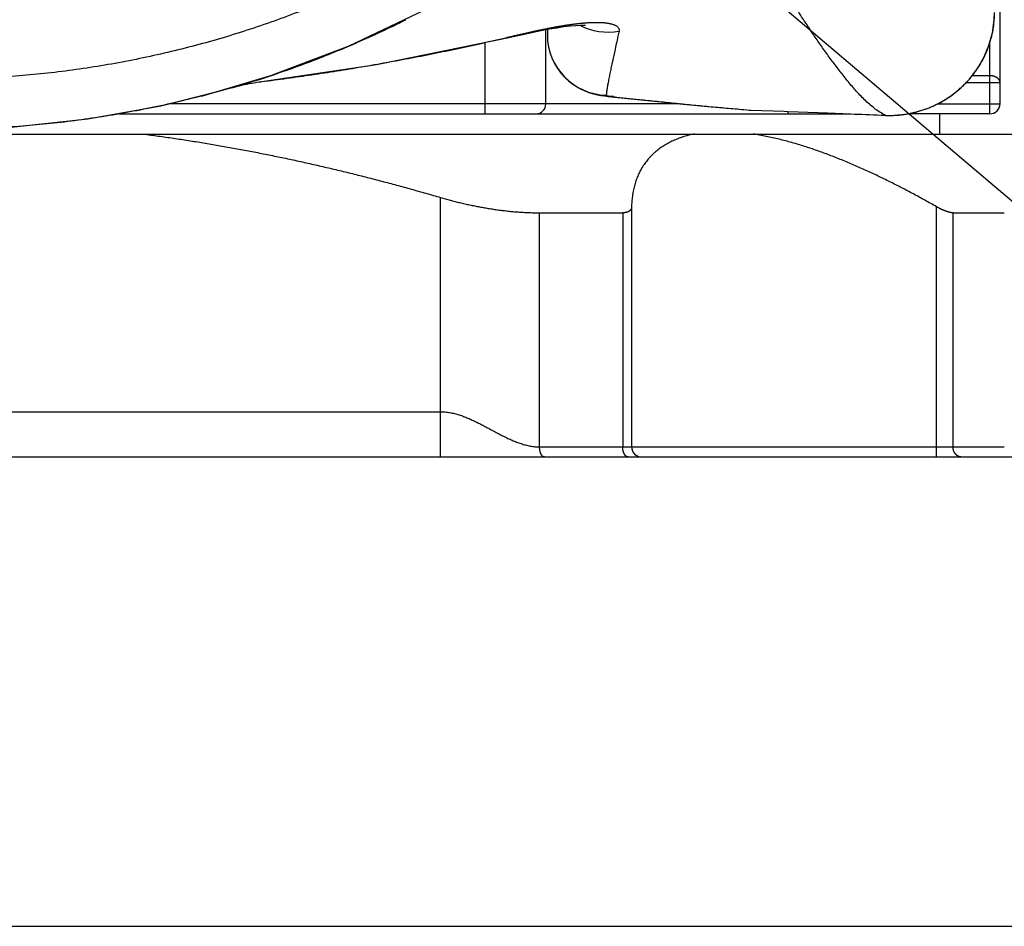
# Model space of a CAD drawing. Header units: millimetres. Extents: x 0 to 594, y 0 to 420.
# Tile 55 of 112: x 215 to 225, y 340 to 349. Entities that reach past the tile are written whole.
import ezdxf

# ---------------------------------------------------------------- set-up
doc = ezdxf.new("R2010")
doc.units = ezdxf.units.MM
doc.header["$LTSCALE"] = 0.257233
doc.layers.add('NoLayerName_001', color=7, linetype='Continuous')
doc.styles.get("Standard").update_dxf_attribs({"font": 'txt', "bigfont": 'extfont2'})
doc.dimstyles.get("Standard").update_dxf_attribs({"dimtxt": 2.5, "dimasz": 2.5, "dimexe": 1, "dimexo": 1, "dimtad": 1, "dimdec": 3, "dimzin": 0, "dimdsep": 46, "dimtxsty": 'Standard', "dimcen": 2.5, "dimadec": 3, "dimazin": 0, "dimtfac": 0.75, "dimtdec": 3, "dimtmove": 0, "dimatfit": 3, "dimfxl": 1, "dimarcsym": 0})

msp = doc.modelspace()

# ---------------------------------------------------------------- linework, layer by layer
at = {"layer": 'NoLayerName_001', "color": 7, "linetype": 'Continuous', "lineweight": 25}
for p, q in [((225.0379, 347.854), (225.0379, 357.4353)), ((218.5901, 348.4274), (219.3402, 348.7839)), ((220.5379, 347.854), (220.5379, 348.589)), ((220.5529, 348.5918), (220.5529, 348.5381)), ((217.8126, 348.1328), (218.5901, 348.4274)), ((217.1252, 347.9297), (217.8126, 348.1328)), ((217.4256, 348.0121), (217.1252, 347.9297)), ((217.7129, 348.0725), (217.724, 348.0739)), ((216.724, 347.8343), (217.2818, 347.976)), ((222.5684, 347.7913), (222.8995, 347.7792)), ((216.31, 347.754), (223.5573, 347.754)), ((222.8995, 347.7792), (222.9388, 347.7777)), ((222.9388, 347.7777), (223.2321, 347.7666)), ((223.2321, 347.7666), (223.2545, 347.7658)), ((224.9379, 347.754), (224.1182, 347.754)), ((224.4379, 347.754), (224.4379, 347.554)), ((203.7379, 347.554), (225.3379, 347.554)), ((221.3875, 346.8336), (221.3875, 344.454)), ((220.4762, 346.7737), (221.2993, 346.7737)), ((224.5725, 346.7737), (225.0804, 346.7737)), ((227.4129, 344.354), (201.6629, 344.354)), ((201.6629, 339.704), (227.4129, 339.704))]:
    msp.add_line(p, q, dxfattribs=at)
at = {"layer": 'NoLayerName_001', "color": 8, "linetype": 'Continuous', "lineweight": 25}
for p, q in [((220.1879, 348.5197), (220.189, 348.5147)), ((219.9379, 347.754), (219.9379, 348.4637)), ((224.9379, 347.754), (224.9379, 348.4642)), ((224.9379, 348.1317), (224.7603, 348.1317)), ((224.9379, 348.0622), (224.6987, 348.0622)), ((225.0379, 348.0622), (224.9379, 348.0622)), ((221.2075, 347.9244), (221.1618, 347.9266)), ((221.8594, 347.854), (216.8045, 347.854)), ((222.4991, 347.7969), (222.5343, 347.7941)), ((222.5343, 347.7941), (222.5684, 347.7913)), ((224.4178, 347.854), (225.0379, 347.854)), ((222.9379, 347.754), (222.9379, 347.7777)), ((223.9023, 347.7393), (223.9024, 347.7392)), ((219.4947, 344.354), (219.4947, 346.9255)), ((224.4085, 344.454), (224.4085, 346.8336)), ((220.4762, 344.454), (220.4762, 346.7737)), ((221.2993, 346.7737), (221.2993, 344.454)), ((224.5725, 344.454), (224.5725, 346.7737)), ((209.581, 344.804), (219.4947, 344.8024)), ((220.4762, 344.454), (224.5725, 344.454)), ((224.5725, 344.454), (225.0804, 344.4552))]:
    msp.add_line(p, q, dxfattribs=at)
at = {"layer": 'NoLayerName_001', "color": 7, "linetype": 'Continuous', "lineweight": 25}
for points in [[(224.3357, 347.8151), (224.4473, 347.868), (224.5527, 347.934), (224.6502, 348.0125), (224.738, 348.1024), (224.8145, 348.2028), (224.8785, 348.3126), (224.9286, 348.4307), (224.9634, 348.5561), (224.9816, 348.6876), (224.984, 348.7552)], [(220.189, 348.5147), (220.2138, 348.5205), (220.3084, 348.5419), (220.3998, 348.5617), (220.4871, 348.5794), (220.5696, 348.595), (220.6465, 348.608), (220.7167, 348.6184), (220.7792, 348.6261), (220.833, 348.6311), (220.8773, 348.6337), (220.9104, 348.6344), (220.9321, 348.6338)], [(217.723, 348.0738), (218.8586, 348.2444), (220.189, 348.5147)], [(220.5529, 348.5381), (220.556, 348.4766), (220.5656, 348.4151), (220.5811, 348.3561), (220.602, 348.3001), (220.6278, 348.2475), (220.6577, 348.1989), (220.6912, 348.1544), (220.7276, 348.1142), (220.7661, 348.0786), (220.8062, 348.0474), (220.8472, 348.0207), (220.8887, 347.998), (220.9309, 347.979), (220.9723, 347.9638), (221.0116, 347.9522), (221.0488, 347.9435), (221.0838, 347.937)], [(211.6756, 348.006), (212.3517, 347.8343), (213.0746, 347.7038), (213.8044, 347.6247), (214.5378, 347.5981), (215.2713, 347.6247), (216.0011, 347.7038), (216.724, 347.8343)], [(217.4349, 348.0149), (217.4405, 348.0164), (217.4498, 348.019), (217.464, 348.0228), (217.4816, 348.0274)], [(217.4816, 348.0274), (217.502, 348.0325), (217.5245, 348.0378), (217.5486, 348.0433)], [(217.5486, 348.0433), (217.5738, 348.0487), (217.5994, 348.0538), (217.6248, 348.0586), (217.6495, 348.063), (217.6729, 348.0667), (217.6943, 348.0699), (217.7129, 348.0725)], [(221.0838, 347.937), (221.1189, 347.9318), (221.1563, 347.9272), (221.3807, 347.9032)], [(221.3807, 347.9032), (221.6457, 347.8755), (221.8999, 347.8499), (222.1431, 347.8268), (222.3752, 347.8063), (222.5342, 347.7933)], [(223.9024, 347.7392), (223.9883, 347.7394), (224.1038, 347.7509), (224.2204, 347.776), (224.3357, 347.8151)]]:
    msp.add_lwpolyline(points, dxfattribs=at)
for centre, radius, start, end in [((214.5664, 357.8588), 10.2537, 293.55458, 296.55868), ((214.5778, 357.8329), 10.2255, 292.04132, 293.55398), ((214.5888, 357.8061), 10.1965, 289.18906, 292.0408), ((214.5626, 357.8822), 10.277, 287.30445, 289.18723), ((214.5398, 357.9548), 10.3531, 286.18501, 287.30538), ((220.4379, 347.854), 0.1, 270, 0), ((222.5938, 348.5469), 0.756, 265.48373, 268.07842), ((224.9379, 347.854), 0.1, 270, 0), ((221.4875, 344.454), 0.1, 179.99872, 269.99872)]:
    msp.add_arc(centre, radius, start, end, dxfattribs=at)
at = {"layer": 'NoLayerName_001', "color": 8, "linetype": 'Continuous', "lineweight": 25}
for centre, radius, start, end in [((224.0119, 348.7554), 0.972, 353.81274, 0.18148), ((221.1529, 349.1742), 0.6096, 242.7343, 280.42707), ((221.1524, 348.5386), 0.5995, 180.05, 268.48349), ((221.3172, 348.9483), 1.0297, 262.67966, 263.8857), ((223.9429, 348.7524), 1.014, 267.70421, 270.30544)]:
    msp.add_arc(centre, radius, start, end, dxfattribs=at)
for points, knots in [([(221.5509, 351.0414), (221.4836, 350.975), (221.3504, 350.8406), (221.1422, 350.6476), (220.929, 350.4599), (220.7103, 350.2786), (220.4865, 350.1035), (220.2578, 349.9349), (220.0246, 349.773), (219.7869, 349.6178), (219.5451, 349.4696), (219.2991, 349.3284), (219.0491, 349.1945), (218.7953, 349.0678), (218.5379, 348.9486), (218.277, 348.837), (218.0129, 348.733), (217.7458, 348.6367), (217.4759, 348.5481), (217.2036, 348.4674), (216.929, 348.3944), (216.6525, 348.3293), (216.3742, 348.2721), (216.0944, 348.2228), (215.8134, 348.1816), (215.5313, 348.1485), (215.2484, 348.1235), (214.9649, 348.1068), (214.681, 348.0984), (214.3971, 348.0984), (214.1132, 348.1068), (213.8298, 348.1234), (213.5468, 348.1483), (213.2647, 348.1814), (212.9837, 348.2225), (212.7039, 348.2717), (212.4256, 348.3288), (212.149, 348.3937), (211.8745, 348.4667), (211.602, 348.5466), (211.4227, 348.6074), (211.3327, 348.6369)], [0, 0, 0, 0, 0.283644, 0.567514, 0.851544, 1.135664, 1.419798, 1.70387, 1.987799, 2.27154, 2.555145, 2.838684, 3.122233, 3.405827, 3.68948, 3.973208, 4.257022, 4.540917, 4.824882, 5.108902, 5.392961, 5.677038, 5.961112, 6.245165, 6.529191, 6.813185, 7.097147, 7.381081, 7.664995, 7.948902, 8.232821, 8.516761, 8.800728, 9.084724, 9.368744, 9.65278, 9.936821, 10.220855, 10.504871, 10.788862, 11.072822, 11.072822, 11.072822, 11.072822]), ([(223.9023, 347.7403), (223.8835, 347.7506), (223.8448, 347.7698), (223.7926, 347.8082), (223.7427, 347.8493), (223.6954, 347.8933), (223.65, 347.9394), (223.6064, 347.9872), (223.5641, 348.0361), (223.5227, 348.0859), (223.4822, 348.1362), (223.4425, 348.1872), (223.4035, 348.2387), (223.3651, 348.2906), (223.3272, 348.3429), (223.2898, 348.3955), (223.2527, 348.4484), (223.216, 348.5015), (223.1796, 348.5549), (223.1436, 348.6085), (223.1079, 348.6623), (223.0725, 348.7163), (223.0374, 348.7706), (223.0025, 348.8249), (222.9679, 348.8795), (222.9336, 348.9342), (222.8994, 348.989), (222.8655, 349.044), (222.8318, 349.099), (222.7982, 349.1542), (222.7649, 349.2095), (222.7316, 349.2649), (222.6986, 349.3204), (222.6656, 349.3759), (222.6328, 349.4315), (222.5892, 349.5058), (222.5349, 349.5987), (222.4701, 349.7105), (222.3949, 349.8411), (222.3092, 349.9905), (222.2453, 350.1027), (222.2133, 350.1588)], [0, 0, 0, 0, 0.064587, 0.129198, 0.193783, 0.258355, 0.322995, 0.387714, 0.452456, 0.517141, 0.581772, 0.646368, 0.710945, 0.775514, 0.840082, 0.904654, 0.969231, 1.033813, 1.0984, 1.162991, 1.227586, 1.292182, 1.356779, 1.421373, 1.485964, 1.550552, 1.615138, 1.679723, 1.744306, 1.80889, 1.873473, 1.938056, 2.00264, 2.067223, 2.131805, 2.196388, 2.325553, 2.454719, 2.583885, 2.777633, 2.97138, 2.97138, 2.97138, 2.97138]), ([(220.1879, 348.5197), (220.2009, 348.5228), (220.2271, 348.529), (220.2664, 348.5382), (220.2991, 348.5458), (220.3254, 348.5517), (220.345, 348.5562), (220.3647, 348.5606), (220.3844, 348.565), (220.4041, 348.5693), (220.4238, 348.5736), (220.4435, 348.5778), (220.4633, 348.582), (220.483, 348.5861), (220.5028, 348.5902), (220.5225, 348.5942), (220.5423, 348.5981), (220.5621, 348.602), (220.5753, 348.6046), (220.5819, 348.6058)], [0, 0, 0, 0, 0.0403386, 0.0806774, 0.1210179, 0.1411889, 0.1613602, 0.1815316, 0.2017032, 0.2218746, 0.242046, 0.2622171, 0.282388, 0.3025586, 0.3227288, 0.3428988, 0.3630686, 0.3832382, 0.4034076, 0.4034076, 0.4034076, 0.4034076]), ([(220.5819, 348.6058), (220.5855, 348.6065), (220.5926, 348.6079), (220.6033, 348.6099), (220.614, 348.6118), (220.6247, 348.6138), (220.6354, 348.6157), (220.6461, 348.6177), (220.6568, 348.6195), (220.6676, 348.6214), (220.6783, 348.6232), (220.689, 348.6251), (220.6997, 348.6268), (220.7105, 348.6286), (220.7212, 348.6303), (220.732, 348.632), (220.7427, 348.6337), (220.7535, 348.6353), (220.7643, 348.6369), (220.775, 348.6384), (220.7858, 348.6399), (220.793, 348.6409), (220.7966, 348.6414)], [0, 0, 0, 0, 0.01088, 0.0217599, 0.0326398, 0.0435199, 0.0544002, 0.0652809, 0.0761617, 0.0870428, 0.097924, 0.1088053, 0.1196866, 0.1305678, 0.141449, 0.15233, 0.1632109, 0.1740916, 0.1849721, 0.1958525, 0.2067327, 0.2176128, 0.2176128, 0.2176128, 0.2176128]), ([(220.7966, 348.6414), (220.7999, 348.6419), (220.8066, 348.6428), (220.8167, 348.6441), (220.8267, 348.6453), (220.8368, 348.6466), (220.8469, 348.6478), (220.857, 348.6489), (220.867, 348.65), (220.8771, 348.6511), (220.8872, 348.6521), (220.8973, 348.6531), (220.9074, 348.6541), (220.9175, 348.6549), (220.9276, 348.6558), (220.9377, 348.6565), (220.9478, 348.6573), (220.9579, 348.6579), (220.9681, 348.6585), (220.9782, 348.659), (220.9883, 348.6595), (220.9985, 348.6599), (221.0086, 348.6602), (221.0187, 348.6604), (221.0289, 348.6606), (221.039, 348.6606), (221.0492, 348.6606), (221.0593, 348.6605), (221.0694, 348.6602), (221.0796, 348.6599), (221.0897, 348.6594), (221.0998, 348.6588), (221.11, 348.6581), (221.1201, 348.6572), (221.1301, 348.6561), (221.1402, 348.6549), (221.1503, 348.6534), (221.1603, 348.6518), (221.1702, 348.6499), (221.1802, 348.6477), (221.1867, 348.646), (221.19, 348.6451)], [0, 0, 0, 0, 0.0101394, 0.020279, 0.0304189, 0.0405589, 0.050699, 0.0608391, 0.0709792, 0.0811194, 0.0912597, 0.1014001, 0.1115406, 0.1216814, 0.1318222, 0.1419629, 0.1521036, 0.1622441, 0.1723846, 0.1825251, 0.1926657, 0.2028066, 0.2129481, 0.22309, 0.2332321, 0.2433739, 0.2535156, 0.2636571, 0.2737987, 0.2839408, 0.294084, 0.3042283, 0.3143727, 0.3245166, 0.3346601, 0.3448042, 0.3549506, 0.3651019, 0.3752562, 0.3854088, 0.3955582, 0.3955582, 0.3955582, 0.3955582]), ([(221.2632, 348.5746), (221.2596, 348.5577), (221.2506, 348.5152), (221.225, 348.3965), (221.2006, 348.2864), (221.1805, 348.1931), (221.1752, 348.1676), (221.1699, 348.1422), (221.1647, 348.1166), (221.1597, 348.0911), (221.1566, 348.074), (221.1549, 348.0655)], [0, 0, 0, 0, 0.0520497, 0.130123, 0.3643617, 0.3903899, 0.4164171, 0.4424431, 0.468468, 0.4944923, 0.5205169, 0.5205169, 0.5205169, 0.5205169]), ([(221.19, 348.6451), (221.1932, 348.6442), (221.1998, 348.6423), (221.2094, 348.639), (221.2188, 348.6353), (221.228, 348.631), (221.2369, 348.6259), (221.2452, 348.6199), (221.2527, 348.6129), (221.259, 348.6046), (221.2629, 348.5951), (221.2647, 348.5848), (221.2635, 348.578), (221.2632, 348.5746)], [0, 0, 0, 0, 0.0101486, 0.0203038, 0.0304651, 0.0406223, 0.0507977, 0.0610584, 0.0713656, 0.0815633, 0.0917568, 0.1020714, 0.1123049, 0.1123049, 0.1123049, 0.1123049]), ([(223.9483, 347.7384), (223.9626, 347.7388), (223.9911, 347.7391), (224.0339, 347.7422), (224.0765, 347.7468), (224.1189, 347.7532), (224.1611, 347.7613), (224.2028, 347.7711), (224.2441, 347.7826), (224.2848, 347.7958), (224.3251, 347.8106), (224.3647, 347.8271), (224.4036, 347.8452), (224.4418, 347.8649), (224.4793, 347.8862), (224.5158, 347.9089), (224.5514, 347.9331), (224.5861, 347.9587), (224.6196, 347.9857), (224.652, 348.0141), (224.6832, 348.0437), (224.7132, 348.0746), (224.7418, 348.1067), (224.7691, 348.14), (224.7949, 348.1744), (224.8193, 348.2098), (224.8421, 348.2462), (224.8635, 348.2836), (224.8832, 348.3218), (224.9012, 348.3609), (224.9176, 348.4007), (224.9322, 348.4412), (224.9451, 348.4823), (224.9562, 348.5239), (224.9654, 348.5658), (224.9731, 348.6081), (224.9763, 348.6365), (224.9782, 348.6506)], [0, 0, 0, 0, 0.042811, 0.085664, 0.128542, 0.171429, 0.214304, 0.257156, 0.299994, 0.342835, 0.385694, 0.428587, 0.471528, 0.51451, 0.557525, 0.600565, 0.64362, 0.686681, 0.72974, 0.77279, 0.815826, 0.858846, 0.901851, 0.944845, 0.987832, 1.030816, 1.073803, 1.116798, 1.15981, 1.202847, 1.245903, 1.288959, 1.332001, 1.37501, 1.417971, 1.46087, 1.503695, 1.503695, 1.503695, 1.503695]), ([(217.724, 348.074), (217.7654, 348.0793), (217.8482, 348.0899), (217.9723, 348.1067), (218.0963, 348.124), (218.2203, 348.142), (218.3441, 348.1606), (218.4679, 348.1798), (218.5915, 348.1998), (218.7151, 348.2203), (218.8386, 348.2416), (218.9619, 348.2635), (219.0851, 348.286), (219.2082, 348.3093), (219.3312, 348.3332), (219.454, 348.3577), (219.5767, 348.383), (219.6993, 348.4089), (219.8217, 348.4355), (219.9439, 348.4629), (220.066, 348.4908), (220.1472, 348.5101), (220.1879, 348.5197)], [0, 0, 0, 0, 0.125224, 0.250448, 0.375673, 0.500904, 0.626143, 0.751391, 0.876648, 1.001912, 1.127181, 1.252453, 1.377728, 1.503002, 1.628276, 1.753546, 1.878813, 2.004075, 2.12933, 2.254578, 2.379818, 2.505048, 2.505048, 2.505048, 2.505048]), ([(225.0379, 348.0622), (225.0378, 348.0637), (225.0377, 348.0667), (225.037, 348.0711), (225.036, 348.0755), (225.0346, 348.0798), (225.0328, 348.084), (225.0308, 348.088), (225.0284, 348.0918), (225.0258, 348.0954), (225.0229, 348.0989), (225.0198, 348.1021), (225.0166, 348.1052), (225.0131, 348.108), (225.0095, 348.1107), (225.0058, 348.1132), (225.002, 348.1156), (224.9981, 348.1177), (224.9941, 348.1197), (224.99, 348.1215), (224.9859, 348.1232), (224.9817, 348.1247), (224.9774, 348.126), (224.9731, 348.1272), (224.9688, 348.1283), (224.9644, 348.1292), (224.96, 348.13), (224.9556, 348.1306), (224.9512, 348.1311), (224.9467, 348.1314), (224.9423, 348.1317), (224.9393, 348.1317), (224.9379, 348.1317)], [0, 0, 0, 0, 0.0044505, 0.008923, 0.0134179, 0.0179298, 0.0224486, 0.0269609, 0.0314536, 0.0359312, 0.0404039, 0.0448775, 0.0493543, 0.0538332, 0.0583102, 0.0627796, 0.0672421, 0.0717015, 0.0761608, 0.0806216, 0.0850846, 0.0895497, 0.0940159, 0.0984814, 0.1029456, 0.1074086, 0.11187, 0.1163295, 0.1207867, 0.1252409, 0.1296913, 0.1341371, 0.1341371, 0.1341371, 0.1341371]), ([(221.1549, 348.0655), (221.1546, 348.0634), (221.1538, 348.0592), (221.1527, 348.053), (221.1516, 348.0467), (221.1505, 348.0404), (221.1494, 348.0341), (221.1483, 348.0278), (221.1473, 348.0215), (221.1463, 348.0152), (221.1453, 348.0089), (221.1444, 348.0026), (221.1434, 347.9963), (221.1425, 347.99), (221.1417, 347.9837), (221.1408, 347.9773), (221.14, 347.971), (221.1392, 347.9647), (221.1385, 347.9583), (221.1378, 347.952), (221.1371, 347.9457), (221.1367, 347.9414), (221.1365, 347.9393)], [0, 0, 0, 0, 0.0063789, 0.0127577, 0.0191365, 0.0255155, 0.0318948, 0.0382745, 0.0446548, 0.0510354, 0.0574163, 0.0637973, 0.0701784, 0.0765593, 0.0829401, 0.0893206, 0.0957009, 0.1020809, 0.1084605, 0.1148399, 0.1212191, 0.1275981, 0.1275981, 0.1275981, 0.1275981]), ([(221.1365, 347.9393), (221.1367, 347.9388), (221.1369, 347.9376), (221.1387, 347.9367), (221.1404, 347.9359), (221.1422, 347.9352), (221.1438, 347.9346), (221.1454, 347.9341), (221.147, 347.9337), (221.1486, 347.9333), (221.1502, 347.9329), (221.1518, 347.9326), (221.1535, 347.9322), (221.1552, 347.9319), (221.1569, 347.9315), (221.1586, 347.9312), (221.1603, 347.9309), (221.1621, 347.9305), (221.1638, 347.9302), (221.1655, 347.9299), (221.1672, 347.9296), (221.169, 347.9294), (221.1707, 347.9291), (221.1724, 347.9288), (221.1741, 347.9286), (221.1758, 347.9283), (221.1775, 347.9281), (221.1792, 347.9279), (221.1809, 347.9276), (221.1832, 347.9273), (221.1849, 347.9271), (221.186, 347.927)], [0, 0, 0, 0, 0.00159626, 0.00352127, 0.00552805, 0.00738611, 0.00912859, 0.01079501, 0.01242263, 0.01404664, 0.01569619, 0.01737515, 0.01907899, 0.0208032, 0.02254323, 0.02429456, 0.02605264, 0.02781294, 0.02957092, 0.03132234, 0.03306618, 0.03480343, 0.03653507, 0.03826211, 0.03998551, 0.04170626, 0.04342532, 0.04514365, 0.04686219, 0.0485819, 0.05202858, 0.05202858, 0.05202858, 0.05202858]), ([(221.2075, 347.9244), (221.2936, 347.9152), (221.4369, 347.8996), (221.6377, 347.8784), (221.7812, 347.8636), (221.896, 347.8521), (221.9821, 347.8436), (222.0682, 347.8353), (222.1544, 347.8271), (222.2405, 347.8192), (222.3267, 347.8115), (222.4129, 347.804), (222.4704, 347.7993), (222.4991, 347.7969)], [0, 0, 0, 0, 0.259581, 0.432639, 0.605697, 0.692226, 0.778753, 0.865279, 0.951804, 1.038329, 1.124852, 1.211376, 1.2979, 1.2979, 1.2979, 1.2979]), ([(219.4947, 344.8024), (219.5024, 344.8022), (219.518, 344.8021), (219.5414, 344.8004), (219.5646, 344.7978), (219.5878, 344.7942), (219.6108, 344.7897), (219.6336, 344.7845), (219.6562, 344.7784), (219.6786, 344.7717), (219.7007, 344.7644), (219.7227, 344.7565), (219.7445, 344.7481), (219.7661, 344.7392), (219.7876, 344.7299), (219.8088, 344.7203), (219.83, 344.7104), (219.851, 344.7002), (219.8719, 344.6897), (219.8926, 344.6791), (219.9133, 344.6683), (219.934, 344.6574), (219.9751, 344.6354), (220.0162, 344.6131), (220.0574, 344.5912), (220.0781, 344.5804), (220.0989, 344.5697), (220.1197, 344.5592), (220.1406, 344.5489), (220.1617, 344.5389), (220.1829, 344.5292), (220.2043, 344.5198), (220.2259, 344.5107), (220.2477, 344.5021), (220.2698, 344.494), (220.2921, 344.4864), (220.3147, 344.4794), (220.3374, 344.473), (220.3602, 344.4675), (220.3832, 344.4627), (220.3987, 344.4604), (220.4064, 344.4591)], [0, 0, 0, 0, 0.0233508, 0.0467256, 0.0701262, 0.0935464, 0.1169726, 0.1403848, 0.1637693, 0.1871369, 0.210498, 0.2338578, 0.2572173, 0.2805732, 0.3039239, 0.3272731, 0.3506228, 0.3739731, 0.3973225, 0.4206682, 0.4440101, 0.467351, 0.490693, 0.5840985, 0.607452, 0.6307981, 0.654133, 0.6774536, 0.7007613, 0.724069, 0.7473926, 0.7707503, 0.7941623, 0.8176494, 0.8412027, 0.8647891, 0.8883791, 0.9119487, 0.9354798, 0.9589612, 0.9823892, 0.9823892, 0.9823892, 0.9823892]), ([(220.4064, 344.4591), (220.4141, 344.4582), (220.4296, 344.4561), (220.4529, 344.4543), (220.4684, 344.4542), (220.4762, 344.454)], [0, 0, 0, 0, 0.02337955, 0.04672479, 0.07006007, 0.07006007, 0.07006007, 0.07006007]), ([(220.5253, 344.354), (220.5241, 344.3541), (220.5218, 344.354), (220.5184, 344.3548), (220.5151, 344.3559), (220.5119, 344.3575), (220.5089, 344.3593), (220.5061, 344.3614), (220.5035, 344.3638), (220.5011, 344.3663), (220.4989, 344.3689), (220.4969, 344.3717), (220.495, 344.3745), (220.4932, 344.3775), (220.4916, 344.3805), (220.49, 344.3836), (220.4886, 344.3867), (220.4872, 344.3899), (220.486, 344.3931), (220.4848, 344.3963), (220.4837, 344.3996), (220.4827, 344.4029), (220.4818, 344.4062), (220.481, 344.4096), (220.4803, 344.413), (220.4796, 344.4163), (220.479, 344.4197), (220.4784, 344.4231), (220.4779, 344.4265), (220.4775, 344.43), (220.4771, 344.4334), (220.4768, 344.4368), (220.4766, 344.4402), (220.4764, 344.4437), (220.4763, 344.4471), (220.4762, 344.4506), (220.4762, 344.4528), (220.4762, 344.454)], [0, 0, 0, 0, 0.0034375, 0.0069055, 0.0104154, 0.0139574, 0.017507, 0.0210287, 0.0244987, 0.0279381, 0.0313675, 0.0347984, 0.0382347, 0.0416759, 0.0451203, 0.0485645, 0.0520065, 0.0554476, 0.0588894, 0.0623328, 0.0657784, 0.0692263, 0.0726762, 0.0761274, 0.0795789, 0.0830295, 0.086478, 0.0899247, 0.0933699, 0.0968137, 0.1002563, 0.1036978, 0.1071384, 0.1105781, 0.1140168, 0.1174547, 0.1208915, 0.1208915, 0.1208915, 0.1208915]), ([(221.3551, 344.354), (221.3538, 344.3541), (221.351, 344.3542), (221.3469, 344.3551), (221.3429, 344.3564), (221.3391, 344.3582), (221.3354, 344.3604), (221.332, 344.3628), (221.3288, 344.3656), (221.3259, 344.3685), (221.3232, 344.3717), (221.3207, 344.375), (221.3184, 344.3785), (221.3162, 344.3821), (221.3143, 344.3858), (221.3124, 344.3895), (221.3107, 344.3933), (221.3092, 344.3971), (221.3077, 344.401), (221.3064, 344.4049), (221.3052, 344.4089), (221.3042, 344.4129), (221.3032, 344.417), (221.3024, 344.421), (221.3016, 344.4251), (221.301, 344.4292), (221.3004, 344.4333), (221.3, 344.4374), (221.2997, 344.4416), (221.2994, 344.4457), (221.2993, 344.4498), (221.2993, 344.4526), (221.2993, 344.454)], [0, 0, 0, 0, 0.0041391, 0.0083084, 0.0125163, 0.0167524, 0.0209921, 0.0252028, 0.0293787, 0.0335397, 0.0376994, 0.0418644, 0.0460353, 0.0502072, 0.0543718, 0.0585275, 0.0626774, 0.0668243, 0.0709701, 0.075116, 0.0792626, 0.0834101, 0.087558, 0.0917057, 0.0958533, 0.1000009, 0.1041481, 0.1082948, 0.1124404, 0.1165843, 0.1207257, 0.124864, 0.124864, 0.124864, 0.124864]), ([(224.4094, 344.354), (224.4094, 344.3545), (224.4093, 344.3555), (224.4091, 344.3571), (224.4092, 344.3586), (224.4091, 344.3601), (224.4091, 344.3617), (224.409, 344.3632), (224.409, 344.3668), (224.4089, 344.3709), (224.4088, 344.376), (224.4088, 344.3817), (224.4087, 344.3899), (224.4086, 344.4006), (224.4086, 344.414), (224.4085, 344.4299), (224.4085, 344.4437), (224.4085, 344.4519), (224.4085, 344.454)], [0, 0, 0, 0, 0.0015882, 0.0030275, 0.004624, 0.006172, 0.0076913, 0.0092227, 0.0107653, 0.0184617, 0.021538, 0.0261555, 0.0353903, 0.0461603, 0.0584702, 0.0753964, 0.0938611, 0.100016, 0.100016, 0.100016, 0.100016]), ([(224.6554, 344.354), (224.6538, 344.354), (224.6506, 344.3541), (224.6458, 344.3546), (224.6411, 344.3555), (224.6364, 344.3566), (224.6318, 344.3581), (224.6273, 344.3598), (224.623, 344.3619), (224.6188, 344.3642), (224.6147, 344.3668), (224.6108, 344.3696), (224.6071, 344.3726), (224.6035, 344.3759), (224.6002, 344.3793), (224.597, 344.3829), (224.594, 344.3867), (224.5912, 344.3906), (224.5886, 344.3946), (224.5862, 344.3988), (224.584, 344.403), (224.582, 344.4074), (224.5802, 344.4118), (224.5785, 344.4163), (224.5771, 344.4209), (224.5759, 344.4255), (224.5748, 344.4302), (224.574, 344.4349), (224.5733, 344.4397), (224.5728, 344.4444), (224.5725, 344.4492), (224.5725, 344.4524), (224.5725, 344.454)], [0, 0, 0, 0, 0.0047768, 0.0095711, 0.0143804, 0.0192006, 0.0240262, 0.0288511, 0.0336688, 0.0384762, 0.0432783, 0.0480791, 0.0528808, 0.0576837, 0.0624866, 0.0672868, 0.0720818, 0.0768734, 0.0816642, 0.0864561, 0.0912499, 0.0960461, 0.1008441, 0.1056428, 0.1104413, 0.1152392, 0.1200359, 0.1248305, 0.129622, 0.1344089, 0.1391896, 0.1439626, 0.1439626, 0.1439626, 0.1439626])]:
    msp.add_open_spline(points, degree=3, knots=knots, dxfattribs=at)
at = {"layer": 'NoLayerName_001', "color": 7, "linetype": 'Continuous', "lineweight": 25}
for points, knots in [([(217.1252, 347.9297), (217.0357, 347.9079), (216.857, 347.8624), (216.5864, 347.8046), (216.3144, 347.7531), (216.0408, 347.709), (215.7661, 347.672), (215.4904, 347.6425), (215.2139, 347.6203), (214.9369, 347.6055), (214.6595, 347.5983), (214.382, 347.5987), (214.1047, 347.6067), (213.8277, 347.6223), (213.5512, 347.6453), (213.2755, 347.6759), (213.0008, 347.7137), (212.7273, 347.7589), (212.4552, 347.8112), (212.1849, 347.8709), (211.9161, 347.9368), (211.7389, 347.9876), (211.6501, 348.0121)], [0, 0, 0, 0, 0.276416, 0.553076, 0.829941, 1.106977, 1.38415, 1.661427, 1.938779, 2.216182, 2.493613, 2.771056, 3.048498, 3.325928, 3.603328, 3.880679, 4.157954, 4.435124, 4.712159, 4.989024, 5.265683, 5.542099, 5.542099, 5.542099, 5.542099]), ([(223.2545, 347.7658), (223.4561, 347.7578), (223.672, 347.7495), (223.8879, 347.7408), (223.9023, 347.7403)], [0, 0, 0, 0, 0.6050856, 0.648306, 0.648306, 0.648306, 0.648306]), ([(216.5488, 347.554), (216.5986, 347.5474), (216.6983, 347.5345), (216.8475, 347.5132), (216.9966, 347.4907), (217.1455, 347.4669), (217.2941, 347.4418), (217.4426, 347.4154), (217.5908, 347.3878), (217.7388, 347.359), (217.8866, 347.329), (218.0341, 347.2978), (218.1814, 347.2654), (218.3284, 347.2319), (218.4751, 347.1973), (218.6216, 347.1616), (218.7678, 347.1248), (218.9137, 347.087), (219.0594, 347.0482), (219.2048, 347.0083), (219.3499, 346.9675), (219.4464, 346.9394), (219.4947, 346.9255)], [0, 0, 0, 0, 0.150728, 0.301467, 0.452218, 0.602979, 0.75375, 0.904529, 1.055313, 1.2061, 1.356887, 1.50767, 1.658447, 1.809217, 1.959983, 2.110744, 2.261502, 2.412256, 2.563006, 2.713749, 2.864486, 3.015213, 3.015213, 3.015213, 3.015213]), ([(222.0093, 347.554), (222.0008, 347.5522), (221.9838, 347.5488), (221.9585, 347.5427), (221.9333, 347.5361), (221.9083, 347.5289), (221.8834, 347.5209), (221.8588, 347.5123), (221.8344, 347.503), (221.8103, 347.493), (221.7866, 347.4822), (221.7632, 347.4707), (221.7403, 347.4585), (221.7178, 347.4454), (221.6958, 347.4316), (221.6743, 347.417), (221.6533, 347.4017), (221.633, 347.3855), (221.6133, 347.3686), (221.5943, 347.3509), (221.576, 347.3324), (221.5584, 347.3133), (221.5416, 347.2934), (221.5257, 347.2729), (221.5106, 347.2518), (221.4964, 347.23), (221.483, 347.2077), (221.4706, 347.1849), (221.459, 347.1617), (221.4484, 347.138), (221.4386, 347.1139), (221.4298, 347.0895), (221.4218, 347.0647), (221.4148, 347.0396), (221.4086, 347.0144), (221.4032, 346.9889), (221.3986, 346.9632), (221.3949, 346.9374), (221.3918, 346.9115), (221.3905, 346.8942), (221.3898, 346.8855)], [0, 0, 0, 0, 0.0259728, 0.0519988, 0.0780617, 0.1041469, 0.1302417, 0.1563355, 0.1824197, 0.2084883, 0.2345376, 0.2605667, 0.2865778, 0.3125754, 0.3385612, 0.3645365, 0.3905042, 0.4164701, 0.4424414, 0.468419, 0.4943991, 0.5203795, 0.5463592, 0.5723388, 0.5983186, 0.6242973, 0.6502726, 0.6762412, 0.7022038, 0.7281682, 0.7541408, 0.780126, 0.8061264, 0.8321445, 0.8581814, 0.884235, 0.9103007, 0.9363711, 0.9624363, 0.9884843, 0.9884843, 0.9884843, 0.9884843]), ([(224.4085, 346.8336), (224.3895, 346.8444), (224.3516, 346.866), (224.2944, 346.8979), (224.237, 346.9294), (224.1794, 346.9606), (224.1216, 346.9913), (224.0636, 347.0216), (224.0053, 347.0515), (223.9468, 347.0809), (223.888, 347.1098), (223.8291, 347.1383), (223.7698, 347.1662), (223.7103, 347.1936), (223.6506, 347.2204), (223.5906, 347.2466), (223.5304, 347.2723), (223.4698, 347.2973), (223.409, 347.3216), (223.3479, 347.3452), (223.2866, 347.3681), (223.2249, 347.3901), (223.1629, 347.4113), (223.1007, 347.4317), (223.0381, 347.451), (222.9752, 347.4695), (222.912, 347.4868), (222.8484, 347.503), (222.7846, 347.5179), (222.7205, 347.5315), (222.6562, 347.5438), (222.6131, 347.5505), (222.5915, 347.554)], [0, 0, 0, 0, 0.065471, 0.130945, 0.196421, 0.261899, 0.327378, 0.392858, 0.458339, 0.523823, 0.589309, 0.654795, 0.720281, 0.785765, 0.851247, 0.916728, 0.982208, 1.047691, 1.113176, 1.178662, 1.244149, 1.309637, 1.375131, 1.440634, 1.506154, 1.571696, 1.637249, 1.702798, 1.76833, 1.833841, 1.89933, 1.964802, 1.964802, 1.964802, 1.964802]), ([(219.4947, 346.9255), (219.5106, 346.921), (219.5425, 346.9117), (219.5906, 346.8986), (219.6387, 346.8861), (219.6871, 346.8742), (219.7356, 346.8628), (219.7843, 346.8521), (219.833, 346.8419), (219.882, 346.8324), (219.931, 346.8236), (219.9802, 346.8154), (220.0294, 346.8078), (220.0788, 346.8009), (220.1283, 346.7947), (220.1779, 346.7893), (220.2275, 346.7846), (220.2772, 346.7807), (220.3269, 346.7776), (220.3766, 346.7754), (220.4264, 346.7739), (220.4596, 346.7739), (220.4762, 346.7737)], [0, 0, 0, 0, 0.0497855, 0.0995788, 0.1493788, 0.199185, 0.2489969, 0.2988143, 0.3486376, 0.3984671, 0.4483039, 0.4981491, 0.5480037, 0.5978641, 0.6477241, 0.6975788, 0.747424, 0.7972572, 0.8470769, 0.896883, 0.9466768, 0.996461, 0.996461, 0.996461, 0.996461]), ([(221.3875, 346.8336), (221.3874, 346.8323), (221.3874, 346.8296), (221.3869, 346.8257), (221.3861, 346.8217), (221.3851, 346.8179), (221.3838, 346.8141), (221.3822, 346.8104), (221.3803, 346.8069), (221.3781, 346.8036), (221.3757, 346.8004), (221.373, 346.7974), (221.3702, 346.7946), (221.3671, 346.7921), (221.3639, 346.7897), (221.3606, 346.7875), (221.3571, 346.7856), (221.3535, 346.7838), (221.3499, 346.7822), (221.3462, 346.7808), (221.3424, 346.7795), (221.3385, 346.7784), (221.3347, 346.7774), (221.3308, 346.7766), (221.3269, 346.7759), (221.323, 346.7753), (221.319, 346.7747), (221.3151, 346.7743), (221.3111, 346.774), (221.3072, 346.7738), (221.3032, 346.7737), (221.3006, 346.7737), (221.2993, 346.7737)], [0, 0, 0, 0, 0.0039704, 0.0079602, 0.0119586, 0.0159576, 0.0199516, 0.0239391, 0.027923, 0.0319094, 0.0359018, 0.0398998, 0.0439001, 0.0478969, 0.0518827, 0.0558577, 0.05983, 0.0638049, 0.067785, 0.0717706, 0.0757596, 0.0797478, 0.0837301, 0.0877061, 0.091678, 0.0956473, 0.0996152, 0.1035821, 0.1075482, 0.111513, 0.1154758, 0.1194353, 0.1194353, 0.1194353, 0.1194353]), ([(221.3898, 346.8855), (221.3893, 346.8769), (221.388, 346.8596), (221.3877, 346.8423), (221.3875, 346.8336)], [0, 0, 0, 0, 0.02601672, 0.05198626, 0.05198626, 0.05198626, 0.05198626]), ([(224.5725, 346.7737), (224.5701, 346.7738), (224.5654, 346.7738), (224.5584, 346.7745), (224.5514, 346.7756), (224.5445, 346.7769), (224.5376, 346.7784), (224.5308, 346.7802), (224.524, 346.7821), (224.5173, 346.7841), (224.5106, 346.7863), (224.5039, 346.7886), (224.4973, 346.791), (224.4908, 346.7935), (224.4842, 346.7962), (224.4777, 346.7989), (224.4713, 346.8017), (224.4648, 346.8045), (224.4584, 346.8075), (224.4521, 346.8105), (224.4457, 346.8136), (224.4394, 346.8168), (224.4332, 346.82), (224.427, 346.8233), (224.4208, 346.8267), (224.4146, 346.8301), (224.4105, 346.8324), (224.4085, 346.8336)], [0, 0, 0, 0, 0.0070326, 0.0140726, 0.0211261, 0.0281898, 0.0352526, 0.0423039, 0.0493463, 0.0563836, 0.0634185, 0.0704529, 0.077488, 0.0845243, 0.0915621, 0.0986017, 0.1056432, 0.1126866, 0.1197315, 0.1267778, 0.1338251, 0.1408726, 0.1479199, 0.1549662, 0.1620105, 0.1690519, 0.1760895, 0.1760895, 0.1760895, 0.1760895])]:
    msp.add_open_spline(points, degree=3, knots=knots, dxfattribs=at)

# ---------------------------------------------------------------- leaders
at = {"layer": 'NoLayerName_001', "color": 3, "linetype": 'Continuous', "lineweight": 13, "annotation_type": 0, "has_hookline": 1, "hookline_direction": 0, "text_width": 1.8857}
msp.add_leader([(216.2072, 354.4741), (228.5272, 344.0355), (229.9415, 344.0355)], dimstyle='Standard', override={"dimtxt": 4.949795, "dimasz": 1.414227, "dimldrblk": 'DOT'}, dxfattribs=at)

doc.saveas('drawing.dxf')
